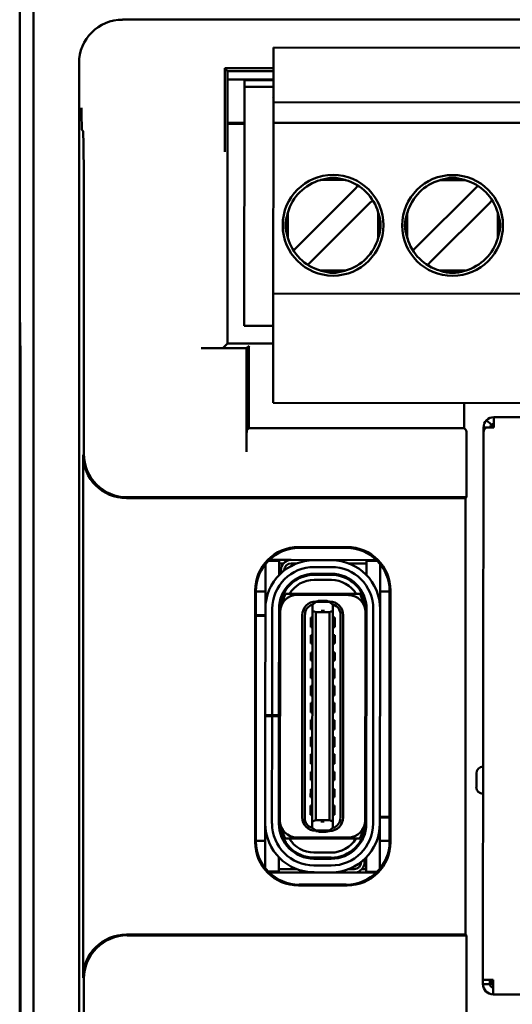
# Model space of a CAD drawing. Header units: inches. Extents: x 1.3 to 23.1, y 0.4 to 18.6.
# Tile 6 of 16: x 9.857 to 10.425, y 9.46 to 10.595. Entities that reach past the tile are written whole.
import ezdxf

# ---------------------------------------------------------------- set-up
doc = ezdxf.new("R2010")
doc.units = ezdxf.units.IN
doc.header["$LTSCALE"] = 0.8
doc.header["$MEASUREMENT"] = 0
doc.layers.add('Visible (ANSI)', color=7, linetype='Continuous', lineweight=50)

msp = doc.modelspace()

# ---------------------------------------------------------------- linework, layer by layer
at = {"layer": 'Visible (ANSI)'}
for p, q in [((9.8574, 11.0666), (9.8574, 10.2466)), ((9.8732, 7.6824), (9.8732, 11.0507)), ((11.1389, 10.5951), (9.9759, 10.5951)), ((10.1499, 10.4999), (10.15, 10.555)), ((10.15, 10.555), (10.15, 10.5629)), ((10.15, 10.5629), (10.9767, 10.5621)), ((9.9259, 10.5451), (9.9259, 8.188)), ((10.1499, 10.539), (10.094, 10.539)), ((10.0969, 10.5358), (10.094, 10.539)), ((10.094, 10.539), (10.094, 10.4861)), ((10.0969, 10.5358), (10.1499, 10.5358)), ((10.0969, 10.2217), (10.0969, 10.5358)), ((10.1499, 10.5261), (10.0969, 10.5261)), ((10.1499, 10.526), (10.0969, 10.526)), ((10.1165, 10.5176), (10.1165, 10.5255)), ((10.1499, 10.5255), (10.1165, 10.5255)), ((10.1162, 10.242), (10.1165, 10.5176)), ((10.1165, 10.5176), (10.1499, 10.5176)), ((10.1493, 10.5058), (10.1499, 10.5047)), ((10.1499, 10.4999), (10.1499, 10.4763)), ((10.9767, 10.4991), (10.1499, 10.4999)), ((10.0969, 10.476), (10.1164, 10.476)), ((10.9767, 10.4755), (10.1499, 10.4763)), ((10.1499, 10.4684), (10.1499, 10.4763)), ((9.9304, 10.4666), (9.9291, 10.468)), ((10.1164, 10.475), (10.0969, 10.475)), ((10.1497, 10.2873), (10.1499, 10.4684)), ((10.2333, 10.4102), (10.2042, 10.4103)), ((10.371, 10.4101), (10.342, 10.4101)), ((10.2434, 10.3995), (10.1772, 10.3334)), ((10.2477, 10.4038), (10.2434, 10.3995)), ((10.3812, 10.3993), (10.315, 10.3333)), ((10.3855, 10.4036), (10.3812, 10.3993)), ((10.2644, 10.387), (10.2601, 10.3827)), ((10.4022, 10.3869), (10.3979, 10.3826)), ((10.1939, 10.3167), (10.2601, 10.3827)), ((10.3317, 10.3166), (10.3979, 10.3826)), ((10.1665, 10.3727), (10.1665, 10.3436)), ((10.2708, 10.3435), (10.2708, 10.3726)), ((10.3043, 10.3725), (10.3043, 10.3435)), ((10.4086, 10.3434), (10.4086, 10.3724)), ((9.9315, 10.0946), (9.9315, 10.3416)), ((10.1772, 10.3334), (10.1729, 10.3291)), ((10.315, 10.3333), (10.3107, 10.329)), ((10.1939, 10.3167), (10.1896, 10.3124)), ((10.3317, 10.3166), (10.3274, 10.3123)), ((10.2332, 10.3059), (10.2041, 10.3059)), ((10.3709, 10.3058), (10.3419, 10.3058)), ((10.1497, 10.2794), (10.1497, 10.2873)), ((10.1496, 10.1613), (10.1497, 10.2794)), ((10.1497, 10.2794), (10.9765, 10.2786)), ((9.8574, 10.2466), (9.8579, 10.2461)), ((9.8574, 10.2466), (9.8574, 10.2416)), ((9.8574, 10.2416), (9.8574, 8.4916)), ((9.8579, 10.2416), (9.8574, 10.2416)), ((9.8574, 10.2416), (9.8578, 10.2411)), ((9.8578, 10.2411), (9.8583, 10.1907)), ((9.8579, 10.2411), (9.8578, 10.2411)), ((9.8579, 10.2461), (9.8583, 10.1927)), ((10.1162, 10.242), (10.1497, 10.242)), ((10.119, 10.2163), (10.0667, 10.2163)), ((10.0917, 10.2165), (10.0969, 10.2217)), ((10.1496, 10.2217), (10.0969, 10.2217)), ((10.119, 10.2163), (10.1218, 10.2191)), ((10.119, 10.0971), (10.119, 10.2163)), ((9.8583, 10.1927), (9.8583, 8.5404)), ((10.1216, 10.1941), (10.1216, 10.1244)), ((9.8583, 8.5424), (9.8583, 10.1907)), ((9.8583, 10.1907), (9.8583, 10.1907)), ((10.1496, 10.1534), (10.1496, 10.1613)), ((10.1496, 10.1534), (10.9763, 10.1526)), ((10.3699, 10.1244), (10.3699, 10.1532)), ((10.404, 10.1369), (10.4039, 10.1251)), ((10.6213, 10.1367), (10.404, 10.1369)), ((10.1192, 10.1221), (10.1216, 10.1244)), ((10.1216, 10.1244), (10.3699, 10.1244)), ((10.3723, 10.1221), (10.3699, 10.1244)), ((10.3921, 10.12), (10.3921, 10.1251)), ((10.3956, 10.1251), (10.3921, 10.1251)), ((10.4012, 10.1279), (10.3956, 10.1335)), ((10.4039, 10.1251), (10.3956, 10.1251)), ((10.3915, 9.4885), (10.3921, 10.12)), ((9.9305, 9.4906), (9.9305, 10.0936)), ((10.3725, 10.0446), (10.3725, 10.0971)), ((9.9815, 10.0446), (10.3725, 10.0446)), ((10.3715, 10.0436), (10.3725, 10.0446)), ((10.3715, 10.0436), (9.9805, 10.0436)), ((10.3715, 9.5406), (10.3715, 10.0436)), ((10.1789, 9.9871), (10.2349, 9.9871)), ((10.1798, 9.9862), (10.1798, 9.9862)), ((10.2339, 9.9862), (10.1798, 9.9862)), ((10.2339, 9.9862), (10.2339, 9.9862)), ((10.1407, 9.9596), (10.1407, 9.9673)), ((10.1565, 9.9714), (10.1443, 9.9714)), ((10.1703, 9.9723), (10.1453, 9.9724)), ((10.1565, 9.9596), (10.1565, 9.9714)), ((10.1615, 9.9684), (10.1565, 9.9684)), ((10.1703, 9.9723), (10.2685, 9.9722)), ((10.1769, 9.9684), (10.1703, 9.9684)), ((10.2167, 9.9721), (10.197, 9.9721)), ((10.2573, 9.9683), (10.2369, 9.9683)), ((10.2695, 9.9713), (10.2573, 9.9713)), ((10.2573, 9.9713), (10.2573, 9.9595)), ((10.273, 9.9594), (10.273, 9.9673)), ((10.1407, 9.9257), (10.1407, 9.9596)), ((10.1565, 9.9549), (10.1565, 9.9596)), ((10.1584, 9.9568), (10.1584, 9.9605)), ((10.1624, 9.9605), (10.1624, 9.9602)), ((10.197, 9.9642), (10.2167, 9.9642)), ((10.197, 9.9552), (10.197, 9.9564)), ((10.2167, 9.9563), (10.197, 9.9564)), ((10.2167, 9.9552), (10.197, 9.9552)), ((10.2167, 9.9552), (10.2167, 9.9563)), ((10.2573, 9.9595), (10.2573, 9.9548)), ((10.273, 9.9256), (10.273, 9.9594)), ((10.2167, 9.9493), (10.197, 9.9493)), ((10.1289, 9.6471), (10.1289, 9.9371)), ((10.1298, 9.9362), (10.1298, 9.9362)), ((10.1298, 9.9362), (10.1298, 9.6481)), ((10.1407, 9.9359), (10.1298, 9.936)), ((10.162, 9.934), (10.1607, 9.934)), ((10.1624, 9.9369), (10.1624, 9.9345)), ((10.1639, 9.9332), (10.1684, 9.9332)), ((10.2453, 9.9331), (10.1684, 9.9332)), ((10.2364, 9.9319), (10.1773, 9.932)), ((10.2498, 9.9331), (10.2453, 9.9331)), ((10.2839, 9.9358), (10.273, 9.9358)), ((10.2839, 9.9362), (10.2839, 9.9362)), ((10.2839, 9.6481), (10.2839, 9.9362)), ((10.2849, 9.9371), (10.2849, 9.6471)), ((10.1407, 9.9159), (10.1407, 9.9257)), ((10.195, 9.9207), (10.1986, 9.9236)), ((10.195, 9.9207), (10.195, 9.9209)), ((10.195, 9.9136), (10.195, 9.9207)), ((10.199, 9.9239), (10.1986, 9.9236)), ((10.2005, 9.9245), (10.199, 9.9245)), ((10.2049, 9.9239), (10.199, 9.9239)), ((10.2049, 9.9253), (10.2029, 9.9253)), ((10.2088, 9.9252), (10.2049, 9.9253)), ((10.2049, 9.9239), (10.2049, 9.9253)), ((10.2147, 9.9239), (10.2049, 9.9239)), ((10.2088, 9.9252), (10.2088, 9.9239)), ((10.2108, 9.9252), (10.2088, 9.9252)), ((10.2147, 9.9245), (10.2131, 9.9245)), ((10.2151, 9.9236), (10.2147, 9.9239)), ((10.2186, 9.9207), (10.2151, 9.9236)), ((10.2186, 9.9207), (10.2186, 9.9209)), ((10.2186, 9.9136), (10.2186, 9.9207)), ((10.273, 9.9157), (10.273, 9.9256)), ((10.1298, 9.9088), (10.1407, 9.9088)), ((10.1407, 9.908), (10.1298, 9.908)), ((10.1406, 9.7934), (10.1407, 9.9159)), ((10.1484, 9.7934), (10.1486, 9.9159)), ((10.1563, 9.7934), (10.1564, 9.9159)), ((10.1564, 9.9088), (10.1576, 9.9088)), ((10.1576, 9.908), (10.1564, 9.908)), ((10.1574, 9.6721), (10.1576, 9.9123)), ((10.1576, 9.9123), (10.1576, 9.9158)), ((10.183, 9.6757), (10.1832, 9.9087)), ((10.1861, 9.6749), (10.1863, 9.9095)), ((10.195, 9.9136), (10.1948, 9.6707)), ((10.199, 9.9121), (10.195, 9.9136)), ((10.199, 9.9121), (10.1987, 9.6723)), ((10.2147, 9.9121), (10.199, 9.9121)), ((10.2147, 9.9121), (10.2145, 9.6723)), ((10.2186, 9.9136), (10.2147, 9.9121)), ((10.2184, 9.6707), (10.2186, 9.9136)), ((10.2273, 9.9095), (10.2271, 9.6749)), ((10.2302, 9.6756), (10.2304, 9.9087)), ((10.2558, 9.6721), (10.256, 9.9122)), ((10.256, 9.9122), (10.256, 9.9158)), ((10.257, 9.6685), (10.2572, 9.9158)), ((10.2651, 9.9157), (10.2649, 9.6685)), ((10.2727, 9.6685), (10.273, 9.9157)), ((10.193, 9.906), (10.193, 9.8949)), ((10.193, 9.906), (10.195, 9.906)), ((10.2186, 9.9059), (10.2206, 9.9059)), ((10.2206, 9.8949), (10.2206, 9.9059)), ((10.193, 9.8949), (10.195, 9.8949)), ((10.193, 9.8855), (10.193, 9.8761)), ((10.193, 9.8855), (10.195, 9.8855)), ((10.2186, 9.8949), (10.2206, 9.8949)), ((10.2186, 9.8855), (10.2206, 9.8855)), ((10.2206, 9.876), (10.2206, 9.8855)), ((10.193, 9.8761), (10.195, 9.8761)), ((10.2186, 9.876), (10.2206, 9.876)), ((10.193, 9.8658), (10.193, 9.8564)), ((10.193, 9.8658), (10.195, 9.8658)), ((10.2186, 9.8658), (10.2206, 9.8658)), ((10.2206, 9.8563), (10.2206, 9.8658)), ((10.193, 9.8564), (10.195, 9.8564)), ((10.2186, 9.8563), (10.2206, 9.8563)), ((10.193, 9.8469), (10.193, 9.8359)), ((10.193, 9.8469), (10.195, 9.8469)), ((10.2186, 9.8469), (10.2205, 9.8469)), ((10.2205, 9.8359), (10.2205, 9.8469)), ((10.1575, 9.8304), (10.1564, 9.8311)), ((10.193, 9.8359), (10.1949, 9.8359)), ((10.2186, 9.8359), (10.2205, 9.8359)), ((10.2571, 9.831), (10.256, 9.8303)), ((10.193, 9.8272), (10.193, 9.8162)), ((10.193, 9.8272), (10.1949, 9.8272)), ((10.2186, 9.8272), (10.2205, 9.8272)), ((10.2205, 9.8162), (10.2205, 9.8272)), ((10.1929, 9.8075), (10.1929, 9.7965)), ((10.1929, 9.8075), (10.1949, 9.8075)), ((10.193, 9.8162), (10.1949, 9.8162)), ((10.2185, 9.8162), (10.2205, 9.8162)), ((10.2185, 9.8075), (10.2205, 9.8075)), ((10.2205, 9.7965), (10.2205, 9.8075)), ((10.1929, 9.7965), (10.1949, 9.7965)), ((10.2185, 9.7965), (10.2205, 9.7965)), ((10.1405, 9.6686), (10.1406, 9.7922)), ((10.1406, 9.7922), (10.1406, 9.7934)), ((10.1406, 9.7934), (10.1484, 9.7934)), ((10.1484, 9.7922), (10.1406, 9.7922)), ((10.1483, 9.6686), (10.1484, 9.7922)), ((10.1563, 9.7934), (10.1484, 9.7934)), ((10.1563, 9.7922), (10.1484, 9.7922)), ((10.1562, 9.6686), (10.1563, 9.7922)), ((10.1563, 9.7934), (10.1563, 9.7922)), ((10.1929, 9.7879), (10.1929, 9.7768)), ((10.1929, 9.7879), (10.1949, 9.7879)), ((10.2185, 9.7878), (10.2205, 9.7878)), ((10.2205, 9.7768), (10.2205, 9.7878)), ((10.1929, 9.7768), (10.1949, 9.7768)), ((10.2185, 9.7768), (10.2205, 9.7768)), ((10.1929, 9.7682), (10.1929, 9.7572)), ((10.1929, 9.7682), (10.1949, 9.7682)), ((10.2185, 9.7682), (10.2205, 9.7682)), ((10.2205, 9.7571), (10.2205, 9.7682)), ((10.1575, 9.754), (10.1563, 9.7534)), ((10.1929, 9.7572), (10.1949, 9.7572)), ((10.2185, 9.7571), (10.2205, 9.7571)), ((10.2571, 9.7533), (10.2559, 9.7539)), ((10.1929, 9.7485), (10.1929, 9.7375)), ((10.1929, 9.7485), (10.1949, 9.7485)), ((10.1929, 9.7375), (10.1948, 9.7375)), ((10.2185, 9.7485), (10.2204, 9.7485)), ((10.2185, 9.7374), (10.2204, 9.7374)), ((10.2204, 9.7374), (10.2204, 9.7485)), ((10.1929, 9.728), (10.1929, 9.7186)), ((10.1929, 9.728), (10.1948, 9.728)), ((10.2185, 9.728), (10.2204, 9.728)), ((10.2204, 9.7185), (10.2204, 9.728)), ((10.3839, 9.7263), (10.3839, 9.7106)), ((10.1929, 9.7186), (10.1948, 9.7186)), ((10.2185, 9.7185), (10.2204, 9.7185)), ((10.1929, 9.7083), (10.1928, 9.6989)), ((10.1929, 9.7083), (10.1948, 9.7083)), ((10.2184, 9.7083), (10.2204, 9.7083)), ((10.2204, 9.6989), (10.2204, 9.7083)), ((10.1928, 9.6989), (10.1948, 9.6989)), ((10.2184, 9.6989), (10.2204, 9.6989)), ((10.1928, 9.6894), (10.1928, 9.6784)), ((10.1928, 9.6894), (10.1948, 9.6894)), ((10.2184, 9.6894), (10.2204, 9.6894)), ((10.2204, 9.6784), (10.2204, 9.6894)), ((10.1574, 9.6686), (10.1574, 9.6721)), ((10.1928, 9.6784), (10.1948, 9.6784)), ((10.1948, 9.6707), (10.1987, 9.6723)), ((10.1948, 9.6636), (10.1948, 9.6707)), ((10.2145, 9.6723), (10.1987, 9.6723)), ((10.2145, 9.6723), (10.2184, 9.6707)), ((10.2184, 9.6784), (10.2204, 9.6784)), ((10.2184, 9.6636), (10.2184, 9.6707)), ((10.2558, 9.6764), (10.257, 9.6764)), ((10.257, 9.6756), (10.2558, 9.6756)), ((10.2558, 9.6685), (10.2558, 9.6721)), ((10.2727, 9.6764), (10.2839, 9.6764)), ((10.2839, 9.6756), (10.2727, 9.6756)), ((10.1404, 9.6588), (10.1405, 9.6686)), ((10.1404, 9.6249), (10.1404, 9.6588)), ((10.1948, 9.6636), (10.1984, 9.6608)), ((10.1948, 9.6635), (10.1948, 9.6636)), ((10.1984, 9.6608), (10.1987, 9.6605)), ((10.1987, 9.6605), (10.2046, 9.6605)), ((10.2003, 9.6599), (10.1987, 9.6599)), ((10.2046, 9.6591), (10.2026, 9.6591)), ((10.2046, 9.6605), (10.2145, 9.6605)), ((10.2046, 9.6591), (10.2046, 9.6605)), ((10.2086, 9.6591), (10.2046, 9.6591)), ((10.2086, 9.6605), (10.2086, 9.6591)), ((10.2105, 9.6591), (10.2086, 9.6591)), ((10.2145, 9.6599), (10.2129, 9.6599)), ((10.2148, 9.6608), (10.2145, 9.6605)), ((10.2148, 9.6608), (10.2184, 9.6636)), ((10.2184, 9.6635), (10.2184, 9.6636)), ((10.2727, 9.6587), (10.2727, 9.6685)), ((10.2727, 9.6248), (10.2727, 9.6587)), ((10.1404, 9.6485), (10.1298, 9.6486)), ((10.1298, 9.6481), (10.1298, 9.6481)), ((10.1681, 9.6513), (10.1636, 9.6513)), ((10.2451, 9.6512), (10.1681, 9.6513)), ((10.2361, 9.6524), (10.1771, 9.6524)), ((10.2496, 9.6512), (10.2451, 9.6512)), ((10.2511, 9.6498), (10.2511, 9.6474)), ((10.2514, 9.6504), (10.2527, 9.6504)), ((10.2839, 9.6484), (10.2727, 9.6484)), ((10.2839, 9.6481), (10.2839, 9.6481)), ((10.1404, 9.6173), (10.1404, 9.6249)), ((10.1561, 9.6131), (10.1562, 9.6249)), ((10.1562, 9.6249), (10.1562, 9.6296)), ((10.2164, 9.6351), (10.1967, 9.6351)), ((10.2164, 9.6292), (10.1967, 9.6292)), ((10.1967, 9.628), (10.1967, 9.6292)), ((10.2164, 9.628), (10.1967, 9.628)), ((10.2164, 9.628), (10.2164, 9.6292)), ((10.251, 9.6241), (10.251, 9.6238)), ((10.255, 9.6275), (10.255, 9.6238)), ((10.2569, 9.6295), (10.2569, 9.6248)), ((10.2569, 9.6248), (10.2569, 9.613)), ((10.2727, 9.6165), (10.2727, 9.6248)), ((10.1441, 9.6131), (10.1561, 9.6131)), ((10.1561, 9.616), (10.1765, 9.616)), ((10.2164, 9.6201), (10.1967, 9.6201)), ((10.2366, 9.616), (10.2432, 9.616)), ((10.252, 9.616), (10.2569, 9.616)), ((10.2569, 9.613), (10.2696, 9.613)), ((10.2432, 9.612), (10.1451, 9.6121)), ((10.2164, 9.6122), (10.1967, 9.6123)), ((10.2686, 9.612), (10.2432, 9.612)), ((10.2349, 9.5971), (10.1789, 9.5971)), ((10.1798, 9.5981), (10.1798, 9.5981)), ((10.1798, 9.5981), (10.2339, 9.5981)), ((10.2339, 9.5981), (10.2339, 9.5981)), ((9.9805, 9.5406), (10.3715, 9.5406)), ((10.3725, 9.5396), (9.9815, 9.5396)), ((10.3725, 9.5396), (10.3715, 9.5406)), ((10.3725, 8.7604), (10.3725, 9.5396)), ((9.9315, 8.2676), (9.9315, 9.4896)), ((10.3915, 9.4834), (10.3915, 9.4885)), ((10.4033, 9.4885), (10.3915, 9.4885)), ((10.3994, 9.4834), (10.3994, 9.4885)), ((10.4006, 9.4885), (10.4005, 9.4834)), ((10.4033, 9.4885), (10.4033, 9.4834)), ((10.3994, 9.4834), (10.3915, 9.4834)), ((10.4033, 9.4834), (10.4005, 9.4834)), ((10.4033, 9.4716), (10.4033, 9.4834)), ((10.4545, 9.4715), (10.4033, 9.4716))]:
    msp.add_line(p, q, dxfattribs=at)
for centre in [(10.2187, 10.3581), (10.3565, 10.3579)]:
    msp.add_circle(centre, 0.0581, dxfattribs=at)
for centre, radius, start, end in [((10.2187, 10.3581), 0.0541, 105.444, 164.4465), ((10.2187, 10.3581), 0.0541, 15.444, 74.4465), ((10.3565, 10.3579), 0.0541, 105.444, 164.4465), ((10.3565, 10.3579), 0.0541, 15.444, 74.4465), ((10.2187, 10.3581), 0.0541, 195.444, 254.4465), ((10.2187, 10.3581), 0.0541, 285.444, 344.4465), ((10.3565, 10.3579), 0.0541, 195.444, 254.4465), ((10.3565, 10.3579), 0.0541, 285.444, 344.4465), ((10.4039, 10.1251), 0.0118, 89.9452, 134.9452), ((10.4079, 10.1212), 0.00787, 119.9452, 149.9452), ((10.4039, 10.1251), 0.00394, 89.9452, 134.9452), ((10.197, 9.9158), 0.0563, 89.9452, 179.9452), ((10.1703, 9.9605), 0.0118, 138.1349, 179.9452), ((10.1703, 9.9605), 0.0118, 89.9453, 138.1349), ((10.1703, 9.9605), 0.00787, 89.9452, 179.9452), ((10.2167, 9.9158), 0.0563, 359.9452, 89.9452), ((10.197, 9.9158), 0.0484, 89.9452, 179.9452), ((10.197, 9.9158), 0.0406, 89.9452, 179.9452), ((10.197, 9.9158), 0.0394, 89.9452, 179.9452), ((10.2167, 9.9158), 0.0484, 359.9452, 89.9452), ((10.2167, 9.9158), 0.0406, 359.9452, 89.9452), ((10.2167, 9.9158), 0.0394, 359.9452, 89.9452), ((10.197, 9.9158), 0.0335, 89.9452, 148.7707), ((10.2167, 9.9158), 0.0335, 31.1198, 89.9452), ((10.1773, 9.9123), 0.0197, 89.9452, 179.9452), ((10.197, 9.9158), 0.0374, 152.3542, 170.7739), ((10.2364, 9.9122), 0.0197, 359.9452, 89.9452), ((10.2167, 9.9158), 0.0374, 9.1166, 27.5363), ((10.1989, 9.9087), 0.0157, 89.9452, 179.9452), ((10.1982, 9.9095), 0.0118, 105.4112, 180.0602), ((10.1982, 9.9095), 0.0118, 103.8917, 105.4112), ((10.2029, 9.9213), 0.00394, 89.9452, 139.4036), ((10.2108, 9.9213), 0.00394, 40.4868, 89.9452), ((10.2147, 9.9087), 0.0157, 359.9452, 89.9452), ((10.2155, 9.9095), 0.0118, 74.4792, 75.9988), ((10.2155, 9.9095), 0.0118, 359.8303, 74.4792), ((10.1603, 9.8516), 0.00394, 179.9452, 225.518), ((10.2532, 9.8515), 0.00394, 314.372, 359.9452), ((10.1602, 9.7329), 0.00394, 134.3725, 179.9452), ((10.2531, 9.7328), 0.00394, 359.9452, 45.5185), ((10.3918, 9.7263), 0.00787, 89.9452, 179.9452), ((10.3917, 9.7106), 0.00787, 179.9452, 269.9452), ((10.1771, 9.6721), 0.0197, 179.9452, 269.9452), ((10.1987, 9.6757), 0.0157, 179.9452, 269.9452), ((10.1979, 9.6749), 0.0118, 179.8452, 254.4792), ((10.2145, 9.6756), 0.0157, 269.9452, 359.9452), ((10.2153, 9.6748), 0.0118, 285.4112, 0.0602), ((10.2361, 9.6721), 0.0197, 269.9452, 359.9452), ((10.1968, 9.6686), 0.0563, 179.9452, 269.9452), ((10.1968, 9.6686), 0.0484, 179.9452, 269.9452), ((10.1968, 9.6686), 0.0406, 179.9452, 269.9452), ((10.1968, 9.6686), 0.0394, 179.9452, 269.9452), ((10.1968, 9.6686), 0.0374, 189.1166, 207.5363), ((10.1979, 9.6749), 0.0118, 254.4792, 255.9988), ((10.2027, 9.6631), 0.00394, 220.4868, 269.9452), ((10.2105, 9.663), 0.00394, 269.9452, 319.4036), ((10.2164, 9.6685), 0.0394, 269.9452, 359.9452), ((10.2164, 9.6685), 0.0484, 269.9452, 359.9452), ((10.2164, 9.6685), 0.0406, 269.9452, 359.9452), ((10.2164, 9.6685), 0.0563, 269.9452, 359.9452), ((10.2153, 9.6748), 0.0118, 283.8917, 285.4112), ((10.2164, 9.6685), 0.0374, 332.3541, 350.7739), ((10.1968, 9.6686), 0.0335, 211.1198, 269.9452), ((10.2164, 9.6685), 0.0335, 269.9452, 328.7707), ((10.2432, 9.6238), 0.00787, 269.9453, 359.9452), ((10.2432, 9.6238), 0.0118, 269.9453, 318.1349), ((10.2432, 9.6238), 0.0118, 318.1349, 359.9452), ((10.4033, 9.4834), 0.0118, 179.9452, 269.9452), ((10.4033, 9.4834), 0.00394, 179.9452, 269.9452)]:
    msp.add_arc(centre, radius, start, end, dxfattribs=at)
for centre, major_axis, ratio, start_param, end_param in [((9.9759, 10.545), (-0.0354, 0.0354), 0.999924, 5.497825, 7.068545), ((9.9304, 10.3416), (0, -0.125), 0.008727, 1.570796, 3.132866), ((10.0667, 10.2165), (-0.025, 0), 0.008727, 1.570796, 3.132866), ((10.1218, 10.1941), (0, 0.025), 0.008727, 0.008727, 1.570796), ((10.1192, 10.0971), (0, 0.025), 0.008727, 0.008727, 1.570796), ((10.3723, 10.0971), (0, 0.025), 0.008727, 4.712389, 6.274459), ((9.9805, 10.0936), (-0.0354, -0.0354), 0.999924, 5.497825, 7.068545), ((9.9815, 10.0946), (-0.0354, -0.0354), 0.999924, 5.497825, 7.068545), ((10.1789, 9.9371), (-0.0354, 0.0354), 0.999924, 5.497825, 7.068545), ((10.2349, 9.9371), (0.0354, 0.0354), 0.999924, 5.497825, 7.068545), ((10.1798, 9.9362), (-0.0354, 0.0354), 0.999772, 5.497825, 7.068545), ((10.2339, 9.9362), (0.0354, 0.0354), 0.999772, 5.497825, 7.068545), ((10.1789, 9.6471), (-0.0354, -0.0354), 0.999924, 5.497825, 7.068545), ((10.1798, 9.6481), (-0.0354, -0.0354), 0.999772, 5.497825, 7.068545), ((10.2339, 9.6481), (0.0354, -0.0354), 0.999772, 5.497825, 7.068545), ((10.2349, 9.6471), (0.0354, -0.0354), 0.999924, 5.497825, 7.068545), ((9.9805, 9.4906), (-0.0354, 0.0354), 0.999924, 5.497825, 7.068545), ((9.9815, 9.4896), (-0.0354, 0.0354), 0.999924, 5.497825, 7.068545)]:
    msp.add_ellipse(centre, major_axis=major_axis, ratio=ratio, start_param=start_param, end_param=end_param, dxfattribs=at)
for points, knots in [([(9.9287, 10.4934), (9.9287, 10.4933), (9.9287, 10.4933), (9.9287, 10.4882), (9.9288, 10.4832), (9.9289, 10.4758), (9.9289, 10.4727), (9.929, 10.4688), (9.929, 10.468), (9.9291, 10.468)], [-0.000493, -0.000493, -0.000493, -0.000493, 0, 0, 0.0531307, 0.0531307, 0.0915083, 0.0915083, 0.1243596, 0.1243596, 0.1243596, 0.1243596]), ([(10.0938, 10.4429), (10.0938, 10.443), (10.0938, 10.443), (10.0939, 10.4479), (10.0939, 10.4529), (10.094, 10.4624), (10.094, 10.4673), (10.094, 10.4777), (10.094, 10.4821), (10.094, 10.4861)], [-0.0004931, -0.0004931, -0.0004931, -0.0004931, 0, 0, 0.0525081, 0.0525081, 0.0905823, 0.0905823, 0.1233853, 0.1233853, 0.1233853, 0.1233853]), ([(10.2042, 10.4103), (10.2045, 10.4103), (10.2047, 10.4104), (10.2096, 10.4118), (10.2142, 10.4129), (10.2187, 10.4129), (10.2233, 10.4129), (10.2279, 10.4118), (10.2327, 10.4104), (10.233, 10.4103), (10.2333, 10.4102)], [-0.03682745, -0.03682745, -0.03682745, -0.03682745, -0.03477651, -0.03477651, 0, 0, 0, 0.03477651, 0.03477651, 0.03682745, 0.03682745, 0.03682745, 0.03682745]), ([(10.342, 10.4101), (10.3422, 10.4102), (10.3425, 10.4103), (10.3474, 10.4117), (10.352, 10.4128), (10.3565, 10.4128), (10.3611, 10.4128), (10.3657, 10.4117), (10.3705, 10.4103), (10.3708, 10.4102), (10.371, 10.4101)], [-0.03682745, -0.03682745, -0.03682745, -0.03682745, -0.03477651, -0.03477651, 0, 0, 0, 0.03477651, 0.03477651, 0.03682745, 0.03682745, 0.03682745, 0.03682745]), ([(10.1665, 10.3436), (10.1662, 10.3447), (10.1659, 10.3458), (10.1656, 10.3468), (10.1653, 10.3478), (10.1651, 10.3488), (10.1649, 10.3498), (10.1646, 10.3507), (10.1645, 10.3516), (10.1643, 10.3525), (10.1642, 10.3533), (10.1641, 10.3541), (10.164, 10.3549), (10.1639, 10.3556), (10.1639, 10.3564), (10.1638, 10.3571), (10.1638, 10.3578), (10.1638, 10.3585), (10.1638, 10.3592), (10.1639, 10.3599), (10.1639, 10.3606), (10.164, 10.3614), (10.1641, 10.3621), (10.1642, 10.3629), (10.1643, 10.3638), (10.1645, 10.3646), (10.1647, 10.3655), (10.1649, 10.3665), (10.1651, 10.3674), (10.1653, 10.3684), (10.1656, 10.3694), (10.1659, 10.3705), (10.1662, 10.3715), (10.1665, 10.3727)], [0, 0, 0, 0, 0.090909, 0.090909, 0.090909, 0.181818, 0.181818, 0.181818, 0.272727, 0.272727, 0.272727, 0.363636, 0.363636, 0.363636, 0.454545, 0.454545, 0.454545, 0.545455, 0.545455, 0.545455, 0.636364, 0.636364, 0.636364, 0.727273, 0.727273, 0.727273, 0.818182, 0.818182, 0.818182, 0.909091, 0.909091, 0.909091, 1, 1, 1, 1]), ([(10.2708, 10.3726), (10.2712, 10.3714), (10.2715, 10.3704), (10.2718, 10.3693), (10.272, 10.3683), (10.2723, 10.3673), (10.2725, 10.3664), (10.2727, 10.3654), (10.2729, 10.3645), (10.273, 10.3637), (10.2732, 10.3628), (10.2733, 10.362), (10.2733, 10.3613), (10.2734, 10.3605), (10.2735, 10.3598), (10.2735, 10.3591), (10.2735, 10.3584), (10.2735, 10.3577), (10.2735, 10.357), (10.2735, 10.3563), (10.2734, 10.3555), (10.2733, 10.3548), (10.2733, 10.354), (10.2731, 10.3532), (10.273, 10.3523), (10.2729, 10.3515), (10.2727, 10.3506), (10.2725, 10.3497), (10.2723, 10.3487), (10.272, 10.3477), (10.2717, 10.3467), (10.2715, 10.3457), (10.2712, 10.3446), (10.2708, 10.3435)], [0, 0, 0, 0, 0.090909, 0.090909, 0.090909, 0.181818, 0.181818, 0.181818, 0.272727, 0.272727, 0.272727, 0.363636, 0.363636, 0.363636, 0.454545, 0.454545, 0.454545, 0.545455, 0.545455, 0.545455, 0.636364, 0.636364, 0.636364, 0.727273, 0.727273, 0.727273, 0.818182, 0.818182, 0.818182, 0.909091, 0.909091, 0.909091, 1, 1, 1, 1]), ([(10.3043, 10.3435), (10.3039, 10.3446), (10.3036, 10.3457), (10.3034, 10.3467), (10.3031, 10.3477), (10.3029, 10.3487), (10.3027, 10.3496), (10.3024, 10.3506), (10.3023, 10.3515), (10.3021, 10.3523), (10.302, 10.3532), (10.3019, 10.354), (10.3018, 10.3547), (10.3017, 10.3555), (10.3017, 10.3562), (10.3016, 10.3569), (10.3016, 10.3576), (10.3016, 10.3583), (10.3016, 10.359), (10.3017, 10.3598), (10.3017, 10.3605), (10.3018, 10.3612), (10.3019, 10.362), (10.302, 10.3628), (10.3021, 10.3637), (10.3023, 10.3645), (10.3025, 10.3654), (10.3027, 10.3664), (10.3029, 10.3673), (10.3031, 10.3683), (10.3034, 10.3693), (10.3037, 10.3703), (10.304, 10.3714), (10.3043, 10.3725)], [0, 0, 0, 0, 0.090909, 0.090909, 0.090909, 0.181818, 0.181818, 0.181818, 0.272727, 0.272727, 0.272727, 0.363636, 0.363636, 0.363636, 0.454545, 0.454545, 0.454545, 0.545455, 0.545455, 0.545455, 0.636364, 0.636364, 0.636364, 0.727273, 0.727273, 0.727273, 0.818182, 0.818182, 0.818182, 0.909091, 0.909091, 0.909091, 1, 1, 1, 1]), ([(10.4086, 10.3724), (10.409, 10.3713), (10.4093, 10.3702), (10.4096, 10.3692), (10.4098, 10.3682), (10.4101, 10.3672), (10.4103, 10.3663), (10.4105, 10.3653), (10.4107, 10.3644), (10.4108, 10.3636), (10.4109, 10.3627), (10.4111, 10.3619), (10.4111, 10.3611), (10.4112, 10.3604), (10.4113, 10.3596), (10.4113, 10.3589), (10.4113, 10.3582), (10.4113, 10.3575), (10.4113, 10.3568), (10.4113, 10.3561), (10.4112, 10.3554), (10.4111, 10.3546), (10.4111, 10.3539), (10.4109, 10.3531), (10.4108, 10.3522), (10.4106, 10.3514), (10.4105, 10.3505), (10.4103, 10.3495), (10.41, 10.3486), (10.4098, 10.3476), (10.4095, 10.3466), (10.4093, 10.3456), (10.409, 10.3445), (10.4086, 10.3434)], [0, 0, 0, 0, 0.090909, 0.090909, 0.090909, 0.181818, 0.181818, 0.181818, 0.272727, 0.272727, 0.272727, 0.363636, 0.363636, 0.363636, 0.454545, 0.454545, 0.454545, 0.545455, 0.545455, 0.545455, 0.636364, 0.636364, 0.636364, 0.727273, 0.727273, 0.727273, 0.818182, 0.818182, 0.818182, 0.909091, 0.909091, 0.909091, 1, 1, 1, 1]), ([(10.2041, 10.3059), (10.2044, 10.3058), (10.2046, 10.3058), (10.2095, 10.3043), (10.2141, 10.3032), (10.2186, 10.3032), (10.2232, 10.3032), (10.2278, 10.3043), (10.2326, 10.3057), (10.2329, 10.3058), (10.2332, 10.3059)], [0.45179193, 0.45179193, 0.45179193, 0.45179193, 0.45384287, 0.45384287, 0.48861939, 0.48861939, 0.48861939, 0.5233959, 0.5233959, 0.52544684, 0.52544684, 0.52544684, 0.52544684]), ([(10.3419, 10.3058), (10.3422, 10.3057), (10.3424, 10.3056), (10.3473, 10.3042), (10.3518, 10.3031), (10.3564, 10.3031), (10.361, 10.3031), (10.3656, 10.3042), (10.3704, 10.3056), (10.3707, 10.3057), (10.3709, 10.3058)], [0.45179193, 0.45179193, 0.45179193, 0.45179193, 0.45384287, 0.45384287, 0.48861939, 0.48861939, 0.48861939, 0.5233959, 0.5233959, 0.52544684, 0.52544684, 0.52544684, 0.52544684]), ([(10.4012, 10.1279), (10.4008, 10.1275), (10.4005, 10.1271), (10.4001, 10.1261), (10.4, 10.1256), (10.4, 10.1251)], [-0.01526468, -0.01526468, -0.01526468, -0.01526468, -0.00763234, -0.00763234, 0, 0, 0, 0])]:
    msp.add_open_spline(points, degree=3, knots=knots, dxfattribs=at)
for points in [[(10.3956, 10.1335), (10.3934, 10.1313), (10.3921, 10.1282), (10.3921, 10.1251)], [(10.3921, 10.12), (10.3921, 10.1217), (10.3934, 10.1234), (10.3956, 10.1251)], [(10.2049, 9.9136), (10.2062, 9.9136), (10.2075, 9.9136), (10.2088, 9.9136)], [(10.2046, 9.6707), (10.2059, 9.6707), (10.2073, 9.6707), (10.2086, 9.6707)]]:
    msp.add_open_spline(points, degree=3, dxfattribs=at)

doc.saveas('drawing.dxf')
